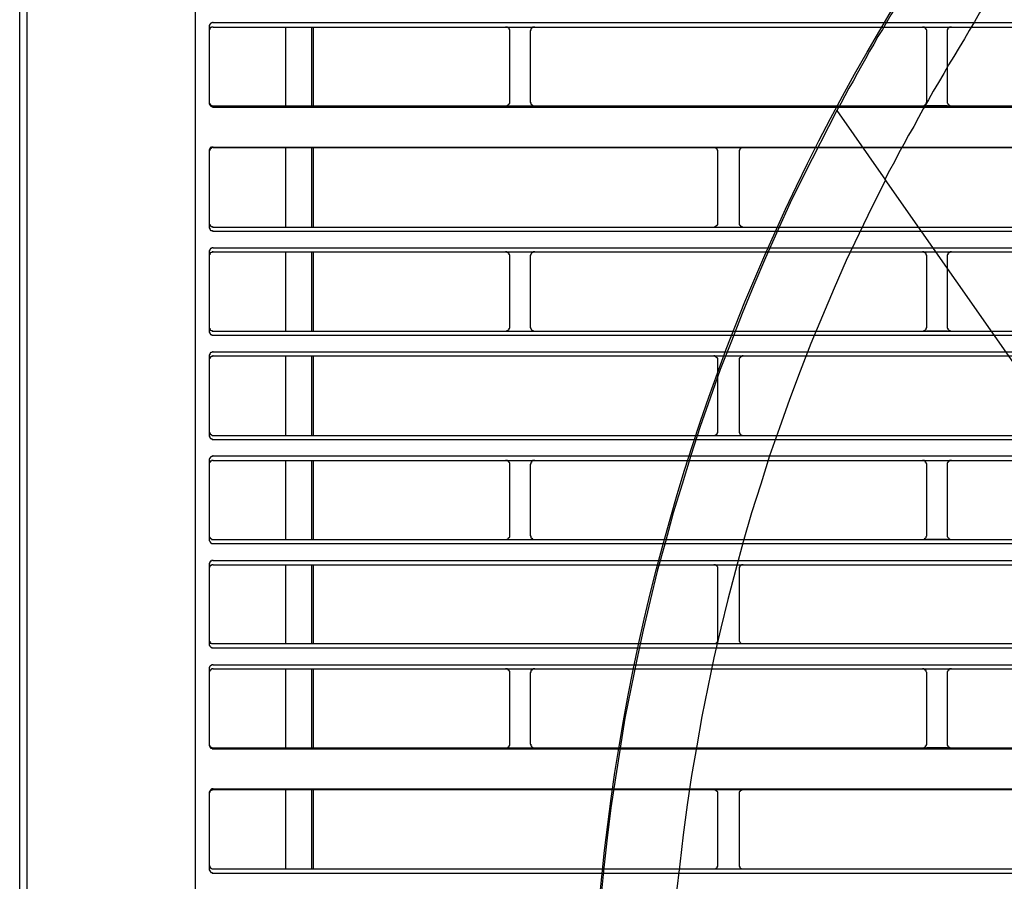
# Model space of a CAD drawing. Header units: millimetres. Extents: x 50532 to 99257, y 49161 to 61325.
# Tile 213 of 256: x 94184 to 94227, y 60820 to 60857. Entities that reach past the tile are written whole.
import ezdxf

# ---------------------------------------------------------------- set-up
doc = ezdxf.new("R2010")
doc.units = ezdxf.units.MM
doc.layers.add('AQUAREA', color=7, linetype='Continuous')

# ---------------------------------------------------------------- blocks, each defined once
blk = doc.blocks.new('SPLIT')
at = {"layer": 'AQUAREA'}
blk.add_line((24285.55, -308.28), (24285.55, -1597.64), dxfattribs=at)
for points in [[(24287.87, -305.76), (24287.87, -306.54), (24286.4, -308.42), (24286.4, -1597.64)], [(24306.42, -989.12), (24306.42, -1542.75)], [(24392.94, -1131.99), (24392.38, -1132.83), (24391.89, -1133.67), (24391.33, -1134.58), (24390.84, -1135.42), (24390.28, -1136.26), (24389.79, -1137.17), (24389.23, -1138.01), (24388.74, -1138.85), (24388.25, -1139.76), (24387.69, -1140.6), (24387.2, -1141.51), (24386.7, -1142.35), (24386.22, -1143.26), (24385.73, -1144.1), (24385.24, -1145.01), (24384.75, -1145.92), (24384.25, -1146.76), (24383.77, -1147.67), (24383.28, -1148.58), (24382.79, -1149.42)], [(24400.43, -1136.82), (24399.8, -1137.8), (24399.17, -1138.85), (24398.54, -1139.9), (24397.98, -1140.88), (24397.35, -1141.93), (24396.72, -1142.98), (24396.09, -1143.96), (24395.53, -1145.01), (24394.9, -1146.06), (24394.27, -1147.11), (24393.7, -1148.16), (24393.08, -1149.21), (24392.52, -1150.26), (24391.95, -1151.31), (24391.33, -1152.36), (24390.77, -1153.41), (24390.2, -1154.46), (24389.65, -1155.51), (24389.09, -1156.56), (24388.53, -1157.61)], [(24308.59, -1138.92), (24308.59, -1138.92), (24308.52, -1138.92), (24308.52, -1138.99), (24308.45, -1138.99), (24308.38, -1138.99), (24308.3, -1139.06), (24308.24, -1139.06), (24308.24, -1139.13), (24308.17, -1139.13), (24308.17, -1139.2), (24308.17, -1139.27), (24308.1, -1139.27), (24308.1, -1139.34), (24308.1, -1139.41), (24308.1, -1139.48)], [(24308.59, -1138.92), (24877.69, -1138.92)], [(24308.1, -1139.48), (24308.1, -1148.44)], [(24308.59, -1139.48), (24308.59, -1139.48), (24308.52, -1139.48), (24308.45, -1139.48), (24308.38, -1139.48), (24308.38, -1139.55), (24308.3, -1139.55), (24308.24, -1139.55), (24308.24, -1139.62), (24308.17, -1139.62), (24308.17, -1139.69), (24308.17, -1139.76), (24308.1, -1139.76), (24308.1, -1139.83), (24308.1, -1139.9), (24308.1, -1139.97)], [(24308.59, -1139.48), (24877.69, -1139.48)], [(24317.2, -1139.48), (24317.2, -1148.86)], [(24320.28, -1139.48), (24320.28, -1148.86)], [(24320.49, -1139.48), (24320.49, -1148.86)], [(24343.87, -1139.97), (24343.87, -1139.9), (24343.87, -1139.83), (24343.87, -1139.76), (24343.8, -1139.76), (24343.8, -1139.69), (24343.8, -1139.62), (24343.73, -1139.62), (24343.73, -1139.55), (24343.65, -1139.55), (24343.59, -1139.48), (24343.52, -1139.48), (24343.45, -1139.48), (24343.38, -1139.48)], [(24343.87, -1148.37), (24343.87, -1139.97)], [(24346.88, -1139.48), (24346.8, -1139.48), (24346.74, -1139.48), (24346.67, -1139.48), (24346.6, -1139.48), (24346.6, -1139.55), (24346.53, -1139.55), (24346.45, -1139.62), (24346.45, -1139.69), (24346.39, -1139.69), (24346.39, -1139.76), (24346.39, -1139.83), (24346.39, -1139.9), (24346.32, -1139.9), (24346.32, -1139.97)], [(24346.32, -1139.97), (24346.32, -1148.37)], [(24393.5, -1139.97), (24393.5, -1139.9), (24393.5, -1139.83), (24393.43, -1139.83), (24393.43, -1139.76), (24393.43, -1139.69), (24393.35, -1139.69), (24393.35, -1139.62), (24393.29, -1139.55), (24393.22, -1139.55), (24393.22, -1139.48), (24393.15, -1139.48), (24393.08, -1139.48), (24393, -1139.48)], [(24393.5, -1139.48), (24395.95, -1139.48)], [(24393.5, -1148.37), (24393.5, -1139.97)], [(24396.44, -1139.48), (24396.44, -1139.48), (24396.37, -1139.48), (24396.3, -1139.48), (24396.23, -1139.48), (24396.23, -1139.55), (24396.15, -1139.55), (24396.09, -1139.55), (24396.09, -1139.62), (24396.02, -1139.62), (24396.02, -1139.69), (24396.02, -1139.76), (24395.95, -1139.76), (24395.95, -1139.83), (24395.95, -1139.9), (24395.95, -1139.97)], [(24395.95, -1139.97), (24395.95, -1148.37)], [(24308.1, -1148.37), (24308.1, -1148.37), (24308.1, -1148.44), (24308.1, -1148.51), (24308.17, -1148.58), (24308.17, -1148.65), (24308.24, -1148.65), (24308.24, -1148.72), (24308.3, -1148.72), (24308.3, -1148.79), (24308.38, -1148.79), (24308.38, -1148.86), (24308.45, -1148.86), (24308.52, -1148.86), (24308.59, -1148.86)], [(24308.1, -1148.44), (24308.1, -1148.51), (24308.1, -1148.58), (24308.1, -1148.65), (24308.17, -1148.65), (24308.17, -1148.72), (24308.17, -1148.79), (24308.24, -1148.79), (24308.24, -1148.86), (24308.3, -1148.86), (24308.38, -1148.93), (24308.45, -1148.93), (24308.52, -1148.93), (24308.52, -1149), (24308.59, -1149)], [(24308.59, -1148.86), (24877.69, -1148.86)], [(24308.59, -1149), (24877.69, -1149)], [(24343.38, -1148.86), (24343.38, -1148.86), (24343.45, -1148.86), (24343.52, -1148.86), (24343.59, -1148.86), (24343.59, -1148.79), (24343.65, -1148.79), (24343.73, -1148.72), (24343.73, -1148.65), (24343.8, -1148.65), (24343.8, -1148.58), (24343.87, -1148.58), (24343.87, -1148.51), (24343.87, -1148.44), (24343.87, -1148.37)], [(24346.32, -1148.37), (24346.32, -1148.37), (24346.32, -1148.44), (24346.39, -1148.44), (24346.39, -1148.51), (24346.39, -1148.58), (24346.39, -1148.65), (24346.45, -1148.65), (24346.45, -1148.72), (24346.53, -1148.72), (24346.53, -1148.79), (24346.6, -1148.79), (24346.67, -1148.86), (24346.74, -1148.86), (24346.8, -1148.86), (24346.88, -1148.86)], [(24382.79, -1149.42), (24378.87, -1157.12)], [(24382.79, -1149.42), (24388.6, -1157.68)], [(24393, -1148.86), (24393, -1148.86), (24393.08, -1148.86), (24393.15, -1148.86), (24393.22, -1148.79), (24393.29, -1148.79), (24393.29, -1148.72), (24393.35, -1148.72), (24393.35, -1148.65), (24393.43, -1148.65), (24393.43, -1148.58), (24393.43, -1148.51), (24393.5, -1148.44), (24393.5, -1148.37)], [(24395.95, -1148.86), (24393.5, -1148.86)], [(24395.95, -1148.37), (24395.95, -1148.37), (24395.95, -1148.44), (24395.95, -1148.51), (24396.02, -1148.58), (24396.02, -1148.65), (24396.09, -1148.65), (24396.09, -1148.72), (24396.15, -1148.72), (24396.15, -1148.79), (24396.23, -1148.79), (24396.23, -1148.86), (24396.3, -1148.86), (24396.37, -1148.86), (24396.44, -1148.86)], [(24308.59, -1153.76), (24308.59, -1153.76), (24308.52, -1153.76), (24308.45, -1153.76), (24308.38, -1153.76), (24308.38, -1153.83), (24308.3, -1153.83), (24308.24, -1153.83), (24308.24, -1153.9), (24308.17, -1153.9), (24308.17, -1153.97), (24308.17, -1154.04), (24308.1, -1154.04), (24308.1, -1154.11), (24308.1, -1154.18), (24308.1, -1154.25)], [(24308.59, -1153.83), (24308.59, -1153.83), (24308.52, -1153.83), (24308.45, -1153.83), (24308.38, -1153.9), (24308.3, -1153.9), (24308.3, -1153.97), (24308.24, -1153.97), (24308.24, -1154.04), (24308.17, -1154.04), (24308.17, -1154.11), (24308.17, -1154.18), (24308.1, -1154.18), (24308.1, -1154.25), (24308.1, -1154.32)], [(24308.59, -1153.76), (24877.69, -1153.76)], [(24308.59, -1153.83), (24877.69, -1153.83)], [(24317.2, -1153.83), (24317.2, -1163.28)], [(24320.28, -1153.83), (24320.28, -1163.28)], [(24320.49, -1153.83), (24320.49, -1163.28)], [(24368.65, -1154.32), (24368.65, -1154.32), (24368.65, -1154.25), (24368.65, -1154.18), (24368.65, -1154.11), (24368.58, -1154.11), (24368.58, -1154.04), (24368.58, -1153.97), (24368.5, -1153.97), (24368.5, -1153.9), (24368.44, -1153.9), (24368.37, -1153.9), (24368.37, -1153.83), (24368.3, -1153.83), (24368.23, -1153.83), (24368.15, -1153.83)], [(24371.65, -1153.83), (24371.65, -1153.83), (24371.59, -1153.83), (24371.52, -1153.83), (24371.45, -1153.83), (24371.45, -1153.9), (24371.38, -1153.9), (24371.3, -1153.97), (24371.24, -1153.97), (24371.24, -1154.04), (24371.24, -1154.11), (24371.17, -1154.11), (24371.17, -1154.18), (24371.17, -1154.25), (24371.17, -1154.32)], [(24308.1, -1154.25), (24308.1, -1163.28)], [(24368.65, -1162.79), (24368.65, -1154.32)], [(24371.17, -1154.32), (24371.17, -1162.79)], [(24378.87, -1157.12), (24377.25, -1160.41), (24375.79, -1163.63), (24374.32, -1166.92), (24372.92, -1170.21), (24371.52, -1173.57), (24370.25, -1176.86), (24368.93, -1180.22), (24367.74, -1183.65), (24366.55, -1187.01), (24365.43, -1190.44), (24364.38, -1193.87), (24363.33, -1197.3), (24362.42, -1200.73), (24361.44, -1204.23), (24360.6, -1207.73), (24359.75, -1211.23), (24358.99, -1214.73), (24358.29, -1218.23), (24357.59, -1221.73), (24357.03, -1225.3), (24356.47, -1228.8), (24355.9, -1232.37), (24355.49, -1235.94), (24355.07, -1239.51), (24354.72, -1243.08)], [(24388.6, -1157.68), (24386.99, -1160.83), (24385.45, -1164.05), (24383.9, -1167.27), (24382.5, -1170.56), (24381.1, -1173.85), (24379.7, -1177.14), (24378.45, -1180.43), (24377.19, -1183.79), (24376, -1187.15), (24374.8, -1190.51), (24373.75, -1193.87), (24372.64, -1197.3), (24371.65, -1200.73), (24370.75, -1204.16), (24369.84, -1207.59), (24369, -1211.02), (24368.15, -1214.52), (24367.45, -1218.02), (24366.75, -1221.52), (24366.13, -1225.02), (24365.5, -1228.52), (24365, -1232.02), (24364.52, -1235.59), (24364.1, -1239.09), (24363.68, -1242.66)], [(24388.53, -1157.61), (24426.95, -1212.49)], [(24308.1, -1162.79), (24308.1, -1162.79), (24308.1, -1162.86), (24308.1, -1162.93), (24308.17, -1162.93), (24308.17, -1163), (24308.17, -1163.07), (24308.24, -1163.07), (24308.24, -1163.14), (24308.3, -1163.14), (24308.3, -1163.21), (24308.38, -1163.21), (24308.45, -1163.21), (24308.52, -1163.21), (24308.52, -1163.28), (24308.59, -1163.28)], [(24308.1, -1163.28), (24308.1, -1163.28), (24308.1, -1163.35), (24308.1, -1163.42), (24308.17, -1163.42), (24308.17, -1163.49), (24308.17, -1163.56), (24308.24, -1163.56), (24308.24, -1163.63), (24308.3, -1163.63), (24308.3, -1163.7), (24308.38, -1163.7), (24308.45, -1163.7), (24308.52, -1163.7), (24308.52, -1163.77), (24308.59, -1163.77)], [(24308.59, -1163.28), (24877.69, -1163.28)], [(24368.15, -1163.28), (24368.15, -1163.28), (24368.23, -1163.28), (24368.3, -1163.28), (24368.3, -1163.21), (24368.37, -1163.21), (24368.44, -1163.21), (24368.44, -1163.14), (24368.5, -1163.14), (24368.5, -1163.07), (24368.58, -1163.07), (24368.58, -1163), (24368.65, -1163), (24368.65, -1162.93), (24368.65, -1162.86), (24368.65, -1162.79)], [(24371.17, -1162.79), (24371.17, -1162.79), (24371.17, -1162.86), (24371.17, -1162.93), (24371.17, -1163), (24371.24, -1163), (24371.24, -1163.07), (24371.3, -1163.07), (24371.3, -1163.14), (24371.38, -1163.14), (24371.38, -1163.21), (24371.45, -1163.21), (24371.52, -1163.21), (24371.52, -1163.28), (24371.59, -1163.28), (24371.65, -1163.28)], [(24308.59, -1163.77), (24877.69, -1163.77)], [(24308.59, -1165.73), (24308.59, -1165.73), (24308.52, -1165.73), (24308.45, -1165.73), (24308.45, -1165.8), (24308.38, -1165.8), (24308.3, -1165.8), (24308.3, -1165.87), (24308.24, -1165.87), (24308.24, -1165.94), (24308.17, -1165.94), (24308.17, -1166.01), (24308.17, -1166.08), (24308.1, -1166.08), (24308.1, -1166.15), (24308.1, -1166.22)], [(24308.59, -1165.73), (24877.69, -1165.73)], [(24308.1, -1166.22), (24308.1, -1175.67)], [(24308.59, -1166.22), (24308.59, -1166.22), (24308.52, -1166.22), (24308.45, -1166.22), (24308.45, -1166.29), (24308.38, -1166.29), (24308.3, -1166.29), (24308.3, -1166.36), (24308.24, -1166.36), (24308.24, -1166.43), (24308.17, -1166.43), (24308.17, -1166.5), (24308.17, -1166.57), (24308.1, -1166.57), (24308.1, -1166.64), (24308.1, -1166.71)], [(24308.59, -1166.22), (24877.69, -1166.22)], [(24317.2, -1166.22), (24317.2, -1175.67)], [(24320.28, -1166.22), (24320.28, -1175.67)], [(24320.49, -1166.22), (24320.49, -1175.67)], [(24343.87, -1166.71), (24343.87, -1166.71), (24343.87, -1166.64), (24343.87, -1166.57), (24343.8, -1166.57), (24343.8, -1166.5), (24343.8, -1166.43), (24343.73, -1166.43), (24343.73, -1166.36), (24343.65, -1166.36), (24343.65, -1166.29), (24343.59, -1166.29), (24343.52, -1166.29), (24343.52, -1166.22), (24343.45, -1166.22), (24343.38, -1166.22)], [(24343.87, -1175.18), (24343.87, -1166.71)], [(24346.88, -1166.22), (24346.8, -1166.22), (24346.74, -1166.22), (24346.67, -1166.22), (24346.67, -1166.29), (24346.6, -1166.29), (24346.53, -1166.29), (24346.53, -1166.36), (24346.45, -1166.36), (24346.45, -1166.43), (24346.39, -1166.5), (24346.39, -1166.57), (24346.39, -1166.64), (24346.32, -1166.64), (24346.32, -1166.71)], [(24346.32, -1166.71), (24346.32, -1175.18)], [(24393.5, -1166.71), (24393.5, -1166.71), (24393.5, -1166.64), (24393.43, -1166.64), (24393.43, -1166.57), (24393.43, -1166.5), (24393.43, -1166.43), (24393.35, -1166.43), (24393.35, -1166.36), (24393.29, -1166.36), (24393.29, -1166.29), (24393.22, -1166.29), (24393.15, -1166.29), (24393.15, -1166.22), (24393.08, -1166.22), (24393, -1166.22)], [(24393.5, -1166.22), (24395.95, -1166.22)], [(24393.5, -1175.18), (24393.5, -1166.71)], [(24396.44, -1166.22), (24396.44, -1166.22), (24396.37, -1166.22), (24396.3, -1166.22), (24396.3, -1166.29), (24396.23, -1166.29), (24396.15, -1166.29), (24396.15, -1166.36), (24396.09, -1166.36), (24396.09, -1166.43), (24396.02, -1166.43), (24396.02, -1166.5), (24396.02, -1166.57), (24395.95, -1166.57), (24395.95, -1166.64), (24395.95, -1166.71)], [(24395.95, -1166.71), (24395.95, -1175.18)], [(24308.1, -1175.18), (24308.1, -1175.18), (24308.1, -1175.25), (24308.1, -1175.32), (24308.17, -1175.32), (24308.17, -1175.39), (24308.17, -1175.46), (24308.24, -1175.46), (24308.24, -1175.53), (24308.3, -1175.53), (24308.3, -1175.6), (24308.38, -1175.6), (24308.45, -1175.6), (24308.45, -1175.67), (24308.52, -1175.67), (24308.59, -1175.67)], [(24343.38, -1175.67), (24343.38, -1175.67), (24343.45, -1175.67), (24343.52, -1175.67), (24343.52, -1175.6), (24343.59, -1175.6), (24343.65, -1175.6), (24343.65, -1175.53), (24343.73, -1175.53), (24343.73, -1175.46), (24343.8, -1175.46), (24343.8, -1175.39), (24343.8, -1175.32), (24343.87, -1175.32), (24343.87, -1175.25), (24343.87, -1175.18)], [(24346.32, -1175.18), (24346.32, -1175.18), (24346.32, -1175.25), (24346.39, -1175.25), (24346.39, -1175.32), (24346.39, -1175.39), (24346.45, -1175.46), (24346.45, -1175.53), (24346.53, -1175.53), (24346.53, -1175.6), (24346.6, -1175.6), (24346.67, -1175.6), (24346.67, -1175.67), (24346.74, -1175.67), (24346.8, -1175.67), (24346.88, -1175.67)], [(24393, -1175.67), (24393, -1175.67), (24393.08, -1175.67), (24393.15, -1175.67), (24393.15, -1175.6), (24393.22, -1175.6), (24393.29, -1175.6), (24393.29, -1175.53), (24393.35, -1175.53), (24393.35, -1175.46), (24393.43, -1175.46), (24393.43, -1175.39), (24393.43, -1175.32), (24393.43, -1175.25), (24393.5, -1175.25), (24393.5, -1175.18)], [(24395.95, -1175.18), (24395.95, -1175.18), (24395.95, -1175.25), (24395.95, -1175.32), (24396.02, -1175.32), (24396.02, -1175.39), (24396.02, -1175.46), (24396.09, -1175.46), (24396.09, -1175.53), (24396.15, -1175.53), (24396.15, -1175.6), (24396.23, -1175.6), (24396.3, -1175.6), (24396.3, -1175.67), (24396.37, -1175.67), (24396.44, -1175.67)], [(24308.1, -1175.67), (24308.1, -1175.67), (24308.1, -1175.74), (24308.1, -1175.81), (24308.17, -1175.81), (24308.17, -1175.88), (24308.17, -1175.95), (24308.24, -1175.95), (24308.24, -1176.02), (24308.3, -1176.02), (24308.3, -1176.09), (24308.38, -1176.09), (24308.45, -1176.09), (24308.45, -1176.16), (24308.52, -1176.16), (24308.59, -1176.16)], [(24308.59, -1175.67), (24877.69, -1175.67)], [(24308.59, -1176.16), (24877.69, -1176.16)], [(24395.95, -1175.67), (24393.5, -1175.67)], [(24308.59, -1178.12), (24308.59, -1178.12), (24308.52, -1178.12), (24308.45, -1178.19), (24308.38, -1178.19), (24308.3, -1178.19), (24308.3, -1178.26), (24308.24, -1178.26), (24308.24, -1178.33), (24308.17, -1178.33), (24308.17, -1178.4), (24308.17, -1178.47), (24308.1, -1178.47), (24308.1, -1178.54), (24308.1, -1178.61)], [(24308.1, -1178.61), (24308.1, -1188.06)], [(24308.59, -1178.61), (24308.59, -1178.61), (24308.52, -1178.61), (24308.52, -1178.68), (24308.45, -1178.68), (24308.38, -1178.68), (24308.3, -1178.68), (24308.3, -1178.75), (24308.24, -1178.75), (24308.24, -1178.82), (24308.17, -1178.82), (24308.17, -1178.89), (24308.17, -1178.96), (24308.1, -1178.96), (24308.1, -1179.03), (24308.1, -1179.1)], [(24308.59, -1178.12), (24877.69, -1178.12)], [(24308.59, -1178.61), (24877.69, -1178.61)], [(24317.2, -1178.61), (24317.2, -1188.06)], [(24320.28, -1178.61), (24320.28, -1188.06)], [(24320.49, -1178.61), (24320.49, -1188.06)], [(24368.65, -1179.1), (24368.65, -1179.1), (24368.65, -1179.03), (24368.65, -1178.96), (24368.65, -1178.89), (24368.58, -1178.89), (24368.58, -1178.82), (24368.5, -1178.82), (24368.5, -1178.75), (24368.44, -1178.75), (24368.44, -1178.68), (24368.37, -1178.68), (24368.3, -1178.68), (24368.3, -1178.61), (24368.23, -1178.61), (24368.15, -1178.61)], [(24371.65, -1178.61), (24371.65, -1178.61), (24371.59, -1178.61), (24371.52, -1178.61), (24371.52, -1178.68), (24371.45, -1178.68), (24371.38, -1178.68), (24371.38, -1178.75), (24371.3, -1178.75), (24371.3, -1178.82), (24371.24, -1178.82), (24371.24, -1178.89), (24371.17, -1178.89), (24371.17, -1178.96), (24371.17, -1179.03), (24371.17, -1179.1)], [(24368.65, -1187.57), (24368.65, -1179.1)], [(24371.17, -1179.1), (24371.17, -1187.57)], [(24308.1, -1187.57), (24308.1, -1187.57), (24308.1, -1187.64), (24308.1, -1187.71), (24308.17, -1187.71), (24308.17, -1187.78), (24308.17, -1187.85), (24308.24, -1187.85), (24308.24, -1187.92), (24308.3, -1187.92), (24308.3, -1187.99), (24308.38, -1187.99), (24308.45, -1188.06), (24308.52, -1188.06), (24308.59, -1188.06)], [(24308.1, -1188.06), (24308.1, -1188.06), (24308.1, -1188.13), (24308.1, -1188.2), (24308.17, -1188.2), (24308.17, -1188.27), (24308.17, -1188.34), (24308.24, -1188.34), (24308.24, -1188.41), (24308.3, -1188.41), (24308.3, -1188.48), (24308.38, -1188.48), (24308.45, -1188.48), (24308.45, -1188.55), (24308.52, -1188.55), (24308.59, -1188.55)], [(24308.59, -1188.06), (24877.69, -1188.06)], [(24368.15, -1188.06), (24368.15, -1188.06), (24368.23, -1188.06), (24368.3, -1188.06), (24368.37, -1188.06), (24368.37, -1187.99), (24368.44, -1187.99), (24368.5, -1187.99), (24368.5, -1187.92), (24368.58, -1187.92), (24368.58, -1187.85), (24368.58, -1187.78), (24368.65, -1187.78), (24368.65, -1187.71), (24368.65, -1187.64), (24368.65, -1187.57)], [(24371.17, -1187.57), (24371.17, -1187.57), (24371.17, -1187.64), (24371.17, -1187.71), (24371.17, -1187.78), (24371.24, -1187.78), (24371.24, -1187.85), (24371.24, -1187.92), (24371.3, -1187.92), (24371.38, -1187.99), (24371.45, -1187.99), (24371.45, -1188.06), (24371.52, -1188.06), (24371.59, -1188.06), (24371.65, -1188.06)], [(24308.59, -1188.55), (24877.69, -1188.55)], [(24308.59, -1190.51), (24308.59, -1190.51), (24308.52, -1190.51), (24308.52, -1190.58), (24308.45, -1190.58), (24308.38, -1190.58), (24308.3, -1190.65), (24308.24, -1190.65), (24308.24, -1190.72), (24308.17, -1190.72), (24308.17, -1190.79), (24308.17, -1190.86), (24308.1, -1190.86), (24308.1, -1190.93), (24308.1, -1191), (24308.1, -1191.07)], [(24308.59, -1190.51), (24877.69, -1190.51)], [(24308.1, -1191.07), (24308.1, -1200.45)], [(24308.59, -1191.07), (24308.59, -1191.07), (24308.52, -1191.07), (24308.45, -1191.07), (24308.38, -1191.07), (24308.38, -1191.14), (24308.3, -1191.14), (24308.24, -1191.14), (24308.24, -1191.21), (24308.17, -1191.21), (24308.17, -1191.28), (24308.17, -1191.35), (24308.1, -1191.35), (24308.1, -1191.42), (24308.1, -1191.49), (24308.1, -1191.56)], [(24308.59, -1191.07), (24877.69, -1191.07)], [(24317.2, -1191.07), (24317.2, -1200.45)], [(24320.28, -1191.07), (24320.28, -1200.45)], [(24320.49, -1191.07), (24320.49, -1200.45)], [(24343.87, -1191.56), (24343.87, -1191.49), (24343.87, -1191.42), (24343.87, -1191.35), (24343.8, -1191.35), (24343.8, -1191.28), (24343.8, -1191.21), (24343.73, -1191.21), (24343.73, -1191.14), (24343.65, -1191.14), (24343.59, -1191.07), (24343.52, -1191.07), (24343.45, -1191.07), (24343.38, -1191.07)], [(24343.87, -1199.96), (24343.87, -1191.56)], [(24346.88, -1191.07), (24346.8, -1191.07), (24346.74, -1191.07), (24346.67, -1191.07), (24346.6, -1191.07), (24346.6, -1191.14), (24346.53, -1191.14), (24346.45, -1191.21), (24346.45, -1191.28), (24346.39, -1191.28), (24346.39, -1191.35), (24346.39, -1191.42), (24346.39, -1191.49), (24346.32, -1191.49), (24346.32, -1191.56)], [(24346.32, -1191.56), (24346.32, -1199.96)], [(24393.5, -1191.56), (24393.5, -1191.49), (24393.5, -1191.42), (24393.43, -1191.42), (24393.43, -1191.35), (24393.43, -1191.28), (24393.35, -1191.28), (24393.35, -1191.21), (24393.29, -1191.14), (24393.22, -1191.14), (24393.22, -1191.07), (24393.15, -1191.07), (24393.08, -1191.07), (24393, -1191.07)], [(24393.5, -1191.07), (24395.95, -1191.07)], [(24393.5, -1199.96), (24393.5, -1191.56)], [(24396.44, -1191.07), (24396.44, -1191.07), (24396.37, -1191.07), (24396.3, -1191.07), (24396.23, -1191.07), (24396.23, -1191.14), (24396.15, -1191.14), (24396.09, -1191.14), (24396.09, -1191.21), (24396.02, -1191.21), (24396.02, -1191.28), (24396.02, -1191.35), (24395.95, -1191.35), (24395.95, -1191.42), (24395.95, -1191.49), (24395.95, -1191.56)], [(24395.95, -1191.56), (24395.95, -1199.96)], [(24308.1, -1199.96), (24308.1, -1199.96), (24308.1, -1200.03), (24308.1, -1200.1), (24308.17, -1200.17), (24308.17, -1200.24), (24308.24, -1200.24), (24308.24, -1200.31), (24308.3, -1200.31), (24308.3, -1200.38), (24308.38, -1200.38), (24308.38, -1200.45), (24308.45, -1200.45), (24308.52, -1200.45), (24308.59, -1200.45)], [(24308.1, -1200.45), (24308.1, -1200.45), (24308.1, -1200.52), (24308.1, -1200.59), (24308.17, -1200.66), (24308.17, -1200.73), (24308.24, -1200.73), (24308.24, -1200.8), (24308.3, -1200.8), (24308.3, -1200.87), (24308.38, -1200.87), (24308.38, -1200.94), (24308.45, -1200.94), (24308.52, -1200.94), (24308.59, -1200.94)], [(24308.59, -1200.45), (24877.69, -1200.45)], [(24308.59, -1200.94), (24877.69, -1200.94)], [(24343.38, -1200.45), (24343.38, -1200.45), (24343.45, -1200.45), (24343.52, -1200.45), (24343.59, -1200.45), (24343.59, -1200.38), (24343.65, -1200.38), (24343.73, -1200.31), (24343.73, -1200.24), (24343.8, -1200.24), (24343.8, -1200.17), (24343.87, -1200.17), (24343.87, -1200.1), (24343.87, -1200.03), (24343.87, -1199.96)], [(24346.32, -1199.96), (24346.32, -1199.96), (24346.32, -1200.03), (24346.39, -1200.03), (24346.39, -1200.1), (24346.39, -1200.17), (24346.39, -1200.24), (24346.45, -1200.24), (24346.45, -1200.31), (24346.53, -1200.31), (24346.53, -1200.38), (24346.6, -1200.38), (24346.67, -1200.45), (24346.74, -1200.45), (24346.8, -1200.45), (24346.88, -1200.45)], [(24393, -1200.45), (24393, -1200.45), (24393.08, -1200.45), (24393.15, -1200.45), (24393.22, -1200.38), (24393.29, -1200.38), (24393.29, -1200.31), (24393.35, -1200.31), (24393.35, -1200.24), (24393.43, -1200.24), (24393.43, -1200.17), (24393.43, -1200.1), (24393.5, -1200.03), (24393.5, -1199.96)], [(24395.95, -1200.45), (24393.5, -1200.45)], [(24395.95, -1199.96), (24395.95, -1199.96), (24395.95, -1200.03), (24395.95, -1200.1), (24396.02, -1200.17), (24396.02, -1200.24), (24396.09, -1200.24), (24396.09, -1200.31), (24396.15, -1200.31), (24396.15, -1200.38), (24396.23, -1200.38), (24396.23, -1200.45), (24396.3, -1200.45), (24396.37, -1200.45), (24396.44, -1200.45)], [(24308.59, -1202.97), (24308.59, -1202.97), (24308.52, -1202.97), (24308.45, -1202.97), (24308.38, -1202.97), (24308.38, -1203.04), (24308.3, -1203.04), (24308.24, -1203.04), (24308.24, -1203.11), (24308.17, -1203.11), (24308.17, -1203.18), (24308.17, -1203.25), (24308.1, -1203.25), (24308.1, -1203.32), (24308.1, -1203.39), (24308.1, -1203.46)], [(24308.59, -1202.97), (24877.69, -1202.97)], [(24308.1, -1203.46), (24308.1, -1212.84)], [(24308.59, -1203.46), (24308.59, -1203.46), (24308.52, -1203.46), (24308.45, -1203.46), (24308.38, -1203.46), (24308.38, -1203.53), (24308.3, -1203.53), (24308.24, -1203.53), (24308.24, -1203.6), (24308.17, -1203.6), (24308.17, -1203.67), (24308.17, -1203.74), (24308.1, -1203.74), (24308.1, -1203.81), (24308.1, -1203.88), (24308.1, -1203.95)], [(24308.59, -1203.46), (24877.69, -1203.46)], [(24317.2, -1203.46), (24317.2, -1212.84)], [(24320.28, -1203.46), (24320.28, -1212.84)], [(24320.49, -1203.46), (24320.49, -1212.84)], [(24368.65, -1203.95), (24368.65, -1203.95), (24368.65, -1203.88), (24368.65, -1203.81), (24368.65, -1203.74), (24368.58, -1203.67), (24368.58, -1203.6), (24368.5, -1203.6), (24368.5, -1203.53), (24368.44, -1203.53), (24368.37, -1203.46), (24368.3, -1203.46), (24368.23, -1203.46), (24368.15, -1203.46)], [(24368.65, -1212.35), (24368.65, -1203.95)], [(24371.65, -1203.46), (24371.65, -1203.46), (24371.59, -1203.46), (24371.52, -1203.46), (24371.45, -1203.46), (24371.38, -1203.53), (24371.3, -1203.53), (24371.3, -1203.6), (24371.24, -1203.6), (24371.24, -1203.67), (24371.24, -1203.74), (24371.17, -1203.74), (24371.17, -1203.81), (24371.17, -1203.88), (24371.17, -1203.95)], [(24371.17, -1203.95), (24371.17, -1212.35)], [(24308.1, -1212.35), (24308.1, -1212.35), (24308.1, -1212.42), (24308.1, -1212.49), (24308.1, -1212.56), (24308.17, -1212.56), (24308.17, -1212.63), (24308.17, -1212.7), (24308.24, -1212.7), (24308.24, -1212.77), (24308.3, -1212.77), (24308.38, -1212.77), (24308.38, -1212.84), (24308.45, -1212.84), (24308.52, -1212.84), (24308.59, -1212.84)], [(24368.15, -1212.84), (24368.15, -1212.84), (24368.23, -1212.84), (24368.3, -1212.84), (24368.37, -1212.84), (24368.44, -1212.77), (24368.5, -1212.77), (24368.5, -1212.7), (24368.58, -1212.7), (24368.58, -1212.63), (24368.65, -1212.63), (24368.65, -1212.56), (24368.65, -1212.49), (24368.65, -1212.42), (24368.65, -1212.35)], [(24371.17, -1212.35), (24371.17, -1212.35), (24371.17, -1212.42), (24371.17, -1212.49), (24371.17, -1212.56), (24371.24, -1212.63), (24371.24, -1212.7), (24371.3, -1212.7), (24371.3, -1212.77), (24371.38, -1212.77), (24371.45, -1212.84), (24371.52, -1212.84), (24371.59, -1212.84), (24371.65, -1212.84)], [(24308.1, -1212.84), (24308.1, -1212.84), (24308.1, -1212.91), (24308.1, -1212.98), (24308.1, -1213.05), (24308.17, -1213.05), (24308.17, -1213.12), (24308.24, -1213.19), (24308.3, -1213.26), (24308.38, -1213.26), (24308.38, -1213.33), (24308.45, -1213.33), (24308.52, -1213.33), (24308.59, -1213.33)], [(24308.59, -1212.84), (24877.69, -1212.84)], [(24308.59, -1213.33), (24877.69, -1213.33)], [(24308.59, -1215.36), (24308.59, -1215.36), (24308.52, -1215.36), (24308.45, -1215.36), (24308.38, -1215.36), (24308.38, -1215.43), (24308.3, -1215.43), (24308.24, -1215.5), (24308.17, -1215.57), (24308.17, -1215.64), (24308.1, -1215.64), (24308.1, -1215.71), (24308.1, -1215.78), (24308.1, -1215.85)], [(24308.1, -1215.85), (24308.1, -1224.88)], [(24308.59, -1215.85), (24308.59, -1215.85), (24308.52, -1215.85), (24308.45, -1215.85), (24308.38, -1215.85), (24308.38, -1215.92), (24308.3, -1215.92), (24308.3, -1215.99), (24308.24, -1215.99), (24308.24, -1216.06), (24308.17, -1216.06), (24308.17, -1216.13), (24308.1, -1216.2), (24308.1, -1216.27), (24308.1, -1216.34)], [(24308.59, -1215.36), (24877.69, -1215.36)], [(24308.59, -1215.85), (24877.69, -1215.85)], [(24317.2, -1215.85), (24317.2, -1225.23)], [(24320.28, -1215.85), (24320.28, -1225.23)], [(24320.49, -1215.85), (24320.49, -1225.23)], [(24343.87, -1216.34), (24343.87, -1216.34), (24343.87, -1216.27), (24343.87, -1216.2), (24343.87, -1216.13), (24343.8, -1216.13), (24343.8, -1216.06), (24343.73, -1216.06), (24343.73, -1215.99), (24343.65, -1215.92), (24343.59, -1215.92), (24343.59, -1215.85), (24343.52, -1215.85), (24343.45, -1215.85), (24343.38, -1215.85)], [(24346.88, -1215.85), (24346.8, -1215.85), (24346.74, -1215.85), (24346.67, -1215.85), (24346.6, -1215.92), (24346.53, -1215.92), (24346.53, -1215.99), (24346.45, -1215.99), (24346.45, -1216.06), (24346.39, -1216.06), (24346.39, -1216.13), (24346.39, -1216.2), (24346.39, -1216.27), (24346.32, -1216.27), (24346.32, -1216.34)], [(24393.5, -1216.34), (24393.5, -1216.34), (24393.5, -1216.27), (24393.43, -1216.2), (24393.43, -1216.13), (24393.43, -1216.06), (24393.35, -1216.06), (24393.35, -1215.99), (24393.29, -1215.99), (24393.29, -1215.92), (24393.22, -1215.92), (24393.15, -1215.85), (24393.08, -1215.85), (24393, -1215.85)], [(24393.5, -1215.85), (24395.95, -1215.85)], [(24396.44, -1215.85), (24396.44, -1215.85), (24396.37, -1215.85), (24396.3, -1215.85), (24396.23, -1215.85), (24396.23, -1215.92), (24396.15, -1215.92), (24396.15, -1215.99), (24396.09, -1215.99), (24396.09, -1216.06), (24396.02, -1216.06), (24396.02, -1216.13), (24395.95, -1216.2), (24395.95, -1216.27), (24395.95, -1216.34)], [(24343.87, -1224.74), (24343.87, -1216.34)], [(24346.32, -1216.34), (24346.32, -1224.74)], [(24393.5, -1224.74), (24393.5, -1216.34)], [(24395.95, -1216.34), (24395.95, -1224.74)], [(24308.1, -1224.74), (24308.1, -1224.81), (24308.1, -1224.88), (24308.1, -1224.95), (24308.17, -1224.95), (24308.17, -1225.02), (24308.17, -1225.09), (24308.24, -1225.09), (24308.24, -1225.16), (24308.3, -1225.16), (24308.38, -1225.16), (24308.38, -1225.23), (24308.45, -1225.23), (24308.52, -1225.23), (24308.59, -1225.23)], [(24308.1, -1224.88), (24308.1, -1224.88), (24308.1, -1224.95), (24308.1, -1225.02), (24308.17, -1225.02), (24308.17, -1225.09), (24308.17, -1225.16), (24308.24, -1225.16), (24308.24, -1225.23), (24308.3, -1225.23), (24308.3, -1225.3), (24308.38, -1225.3), (24308.45, -1225.3), (24308.45, -1225.37), (24308.52, -1225.37), (24308.59, -1225.37)], [(24308.59, -1225.23), (24877.69, -1225.23)], [(24308.59, -1225.37), (24877.69, -1225.37)], [(24343.38, -1225.23), (24343.38, -1225.23), (24343.45, -1225.23), (24343.52, -1225.23), (24343.59, -1225.23), (24343.65, -1225.16), (24343.73, -1225.16), (24343.73, -1225.09), (24343.8, -1225.09), (24343.8, -1225.02), (24343.8, -1224.95), (24343.87, -1224.95), (24343.87, -1224.88), (24343.87, -1224.81), (24343.87, -1224.74)], [(24346.32, -1224.74), (24346.32, -1224.81), (24346.39, -1224.81), (24346.39, -1224.88), (24346.39, -1224.95), (24346.39, -1225.02), (24346.45, -1225.02), (24346.45, -1225.09), (24346.53, -1225.16), (24346.6, -1225.16), (24346.6, -1225.23), (24346.67, -1225.23), (24346.74, -1225.23), (24346.8, -1225.23), (24346.88, -1225.23)], [(24393, -1225.23), (24393, -1225.23), (24393.08, -1225.23), (24393.15, -1225.23), (24393.22, -1225.23), (24393.22, -1225.16), (24393.29, -1225.16), (24393.35, -1225.09), (24393.35, -1225.02), (24393.43, -1225.02), (24393.43, -1224.95), (24393.43, -1224.88), (24393.5, -1224.88), (24393.5, -1224.81), (24393.5, -1224.74)], [(24395.95, -1225.23), (24393.5, -1225.23)], [(24395.95, -1224.74), (24395.95, -1224.81), (24395.95, -1224.88), (24395.95, -1224.95), (24396.02, -1224.95), (24396.02, -1225.02), (24396.02, -1225.09), (24396.09, -1225.09), (24396.09, -1225.16), (24396.15, -1225.16), (24396.23, -1225.16), (24396.23, -1225.23), (24396.3, -1225.23), (24396.37, -1225.23), (24396.44, -1225.23)], [(24308.59, -1230.13), (24308.59, -1230.13), (24308.52, -1230.13), (24308.45, -1230.13), (24308.38, -1230.13), (24308.38, -1230.2), (24308.3, -1230.2), (24308.3, -1230.27), (24308.24, -1230.27), (24308.24, -1230.34), (24308.17, -1230.34), (24308.17, -1230.41), (24308.17, -1230.48), (24308.1, -1230.48), (24308.1, -1230.55), (24308.1, -1230.62)], [(24308.59, -1230.2), (24308.59, -1230.2), (24308.52, -1230.2), (24308.52, -1230.27), (24308.45, -1230.27), (24308.38, -1230.27), (24308.3, -1230.27), (24308.3, -1230.34), (24308.24, -1230.34), (24308.24, -1230.41), (24308.17, -1230.41), (24308.17, -1230.48), (24308.17, -1230.55), (24308.1, -1230.55), (24308.1, -1230.62), (24308.1, -1230.69)], [(24308.59, -1230.13), (24877.69, -1230.13)], [(24308.59, -1230.2), (24877.69, -1230.2)], [(24317.2, -1230.2), (24317.2, -1239.65)], [(24320.28, -1230.2), (24320.28, -1239.65)], [(24320.49, -1230.2), (24320.49, -1239.65)], [(24368.65, -1230.69), (24368.65, -1230.69), (24368.65, -1230.62), (24368.65, -1230.55), (24368.65, -1230.48), (24368.58, -1230.48), (24368.58, -1230.41), (24368.5, -1230.41), (24368.5, -1230.34), (24368.44, -1230.34), (24368.44, -1230.27), (24368.37, -1230.27), (24368.3, -1230.27), (24368.3, -1230.2), (24368.23, -1230.2), (24368.15, -1230.2)], [(24371.65, -1230.2), (24371.65, -1230.2), (24371.59, -1230.2), (24371.52, -1230.2), (24371.52, -1230.27), (24371.45, -1230.27), (24371.38, -1230.27), (24371.38, -1230.34), (24371.3, -1230.34), (24371.3, -1230.41), (24371.24, -1230.41), (24371.24, -1230.48), (24371.17, -1230.48), (24371.17, -1230.55), (24371.17, -1230.62), (24371.17, -1230.69)], [(24308.1, -1230.62), (24308.1, -1239.65)], [(24368.65, -1239.16), (24368.65, -1230.69)], [(24371.17, -1230.69), (24371.17, -1239.16)], [(24308.1, -1239.16), (24308.1, -1239.16), (24308.1, -1239.23), (24308.1, -1239.3), (24308.17, -1239.3), (24308.17, -1239.37), (24308.17, -1239.44), (24308.24, -1239.44), (24308.24, -1239.51), (24308.3, -1239.51), (24308.3, -1239.58), (24308.38, -1239.58), (24308.45, -1239.65), (24308.52, -1239.65), (24308.59, -1239.65)], [(24308.1, -1239.65), (24308.1, -1239.65), (24308.1, -1239.72), (24308.1, -1239.79), (24308.17, -1239.79), (24308.17, -1239.86), (24308.17, -1239.93), (24308.24, -1239.93), (24308.24, -1240), (24308.3, -1240), (24308.3, -1240.07), (24308.38, -1240.07), (24308.45, -1240.07), (24308.45, -1240.14), (24308.52, -1240.14), (24308.59, -1240.14)], [(24308.59, -1239.65), (24877.69, -1239.65)], [(24368.15, -1239.65), (24368.15, -1239.65), (24368.23, -1239.65), (24368.3, -1239.65), (24368.37, -1239.65), (24368.37, -1239.58), (24368.44, -1239.58), (24368.5, -1239.58), (24368.5, -1239.51), (24368.58, -1239.51), (24368.58, -1239.44), (24368.58, -1239.37), (24368.65, -1239.37), (24368.65, -1239.3), (24368.65, -1239.23), (24368.65, -1239.16)], [(24371.17, -1239.16), (24371.17, -1239.16), (24371.17, -1239.23), (24371.17, -1239.3), (24371.17, -1239.37), (24371.24, -1239.37), (24371.24, -1239.44), (24371.24, -1239.51), (24371.3, -1239.51), (24371.38, -1239.58), (24371.45, -1239.58), (24371.45, -1239.65), (24371.52, -1239.65), (24371.59, -1239.65), (24371.65, -1239.65)], [(24308.59, -1240.14), (24877.69, -1240.14)]]:
    blk.add_lwpolyline(points, dxfattribs=at)
blk.add_open_spline([(24849.6, -1265.94), (24849.6, -1128.96), (24738.55, -1017.91), (24601.57, -1017.91), (24464.58, -1017.91), (24353.54, -1128.96), (24353.54, -1265.94), (24353.54, -1402.93), (24464.58, -1513.97), (24601.57, -1513.97), (24738.55, -1513.97), (24849.6, -1402.93), (24849.6, -1265.94)], degree=3, knots=[0, 0, 0, 0, 1, 1, 1, 2, 2, 2, 3, 3, 3, 4, 4, 4, 4], dxfattribs=at)

msp = doc.modelspace()

# ---------------------------------------------------------------- block references
at = {"lineweight": 13, "xscale": 0.3627524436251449, "yscale": 0.3627524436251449, "zscale": 0.3627524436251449}
msp.add_blockref('SPLIT', (85374.463, 61269.73, 0), dxfattribs=at)

doc.saveas('drawing.dxf')
